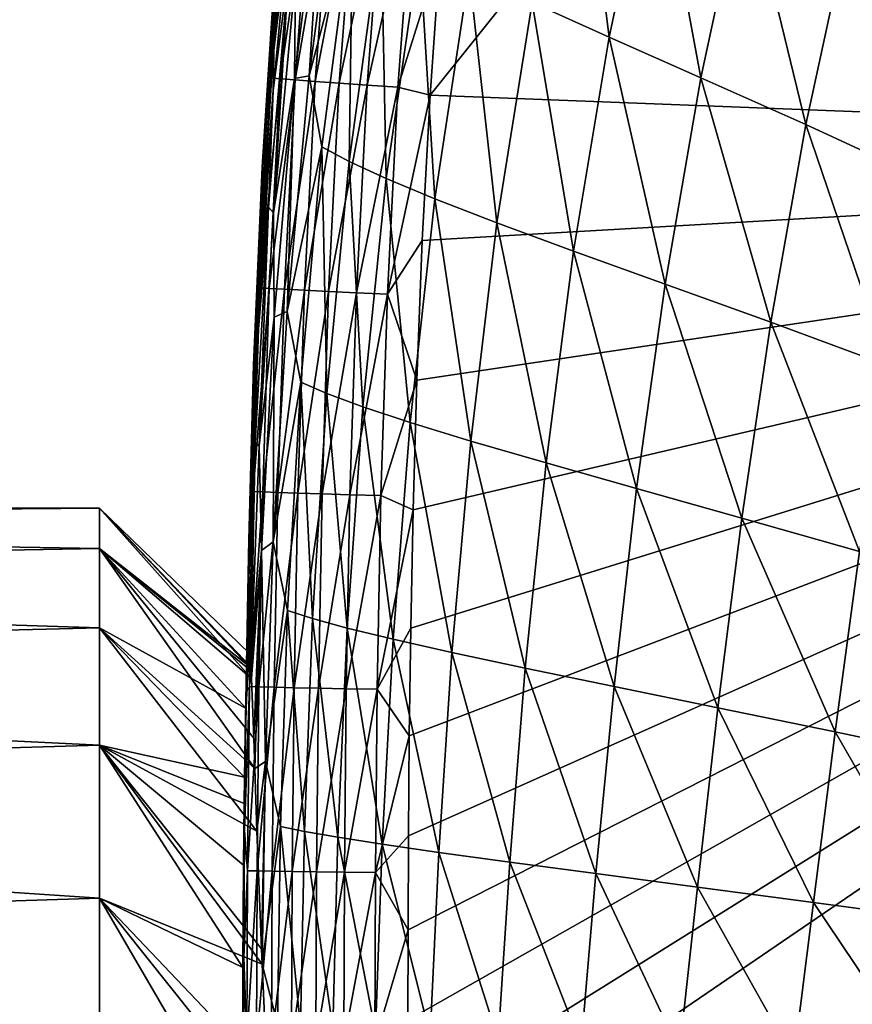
# Model space of a CAD drawing. Header units: metres. Extents: x -82 to 113, y -109 to 109.
# Tile 241 of 256: x -25.15 to -20.13, y 86.48 to 92.41. Entities that reach past the tile are written whole.
import ezdxf

# ---------------------------------------------------------------- set-up
doc = ezdxf.new("R2010")
doc.units = ezdxf.units.M
doc.layers.add('solid_20_382_013_XXX', color=7, linetype='CONTINUOUS')

msp = doc.modelspace()

# ---------------------------------------------------------------- linework, layer by layer
at = {"layer": 'solid_20_382_013_XXX'}
for points in [[(-13.597231, 103.287521, -22.65263), (-22.614759, 92.822922, -22.890163), (-22.676359, 91.959946, -22.897438)], [(-13.58994, 91.607414, -22.789682), (-13.597231, 103.287521, -22.65263), (-22.676359, 91.959946, -22.897438)], [(-23.474628, 93.786674, -31.02368), (-23.616434, 92.311989, -31.03322), (-23.525225, 93.554153, -27.402702)], [(-23.479288, 93.474892, -34.393139), (-23.616434, 92.311989, -31.03322), (-23.474628, 93.786674, -31.02368)], [(-21.596281, 92.308662, -55.138458), (-22.061813, 92.51799, -54.002975), (-21.789045, 93.833633, -53.984592)], [(-21.324778, 93.586189, -55.117805), (-21.596281, 92.308662, -55.138458), (-21.789045, 93.833633, -53.984592)], [(-23.525225, 93.554153, -27.402702), (-23.650017, 92.050438, -27.408886), (-23.606398, 92.798615, -23.89337)], [(-23.616434, 92.311989, -31.03322), (-23.650017, 92.050438, -27.408886), (-23.525225, 93.554153, -27.402702)], [(-21.043348, 92.064262, -56.090237), (-21.596281, 92.308662, -55.138458), (-21.324778, 93.586189, -55.117805)], [(-20.777386, 93.296806, -56.067211), (-21.043348, 92.064262, -56.090237), (-21.324778, 93.586189, -55.117805)], [(-23.315416, 93.499428, -42.989223), (-23.494427, 92.060577, -43.004074), (-23.488615, 92.674126, -40.380653)], [(-23.406181, 92.076515, -45.380825), (-23.494427, 92.060577, -43.004074), (-23.315416, 93.499428, -42.989223)], [(-23.215887, 93.497154, -45.366879), (-23.406181, 92.076515, -45.380825), (-23.315416, 93.499428, -42.989223)], [(-23.142668, 93.077492, -47.518761), (-23.406181, 92.076515, -45.380825), (-23.215887, 93.497154, -45.366879)], [(-23.479288, 93.474892, -34.393139), (-23.62233, 91.988556, -34.40572), (-23.616434, 92.311989, -31.03322)], [(-23.527487, 92.720016, -37.515274), (-23.62233, 91.988556, -34.40572), (-23.479288, 93.474892, -34.393139)], [(-23.638319, 92.063744, -23.698736), (-23.540083, 93.351349, -23.688887), (-23.606398, 92.798615, -23.89337)], [(-23.483347, 93.34446, -23.50176), (-23.540083, 93.351349, -23.688887), (-23.638319, 92.063744, -23.698736)], [(-23.483347, 93.34446, -23.50176), (-23.638319, 92.063744, -23.698736), (-23.581266, 92.058586, -23.511768)], [(-23.483347, 93.34446, -23.50176), (-23.581266, 92.058586, -23.511768), (-23.393013, 93.334663, -23.332129)], [(-23.581266, 92.058586, -23.511768), (-23.490601, 92.051491, -23.342299), (-23.393013, 93.334663, -23.332129)], [(-23.393013, 93.334663, -23.332129), (-23.490601, 92.051491, -23.342299), (-23.272995, 93.32235, -23.183989)], [(-23.490601, 92.051491, -23.342299), (-23.370237, 92.042717, -23.194321), (-23.272995, 93.32235, -23.183989)], [(-23.272995, 93.32235, -23.183989), (-23.370237, 92.042717, -23.194321), (-23.127211, 93.307907, -23.06134)], [(-23.370237, 92.042717, -23.194321), (-23.224104, 92.032539, -23.071821), (-23.127211, 93.307907, -23.06134)], [(-23.127211, 93.307907, -23.06134), (-23.224104, 92.032539, -23.071821), (-22.959578, 93.291725, -22.968184)], [(-23.224104, 92.032539, -23.071821), (-23.05612, 92.021225, -22.978792), (-22.959578, 93.291725, -22.968184)], [(-22.959578, 93.291725, -22.968184), (-23.05612, 92.021225, -22.978792), (-22.774012, 93.274178, -22.908514)], [(-23.05612, 92.021225, -22.978792), (-22.870205, 92.009048, -22.919218), (-22.774012, 93.274178, -22.908514)], [(-22.774012, 93.274178, -22.908514), (-22.870205, 92.009048, -22.919218), (-22.614759, 92.822922, -22.890163)], [(-20.410187, 91.782394, -56.866421), (-21.043348, 92.064262, -56.090237), (-20.777386, 93.296806, -56.067211)], [(-20.154902, 92.962761, -56.841324), (-20.410187, 91.782394, -56.866421), (-20.777386, 93.296806, -56.067211)], [(-23.142668, 93.077492, -47.518761), (-23.328352, 91.649002, -47.530663), (-23.406181, 92.076515, -45.380825)], [(-23.164299, 91.560501, -49.456982), (-23.328352, 91.649002, -47.530663), (-23.142668, 93.077492, -47.518761)], [(-22.971304, 92.970634, -49.446873), (-23.164299, 91.560501, -49.456982), (-23.142668, 93.077492, -47.518761)], [(-22.940832, 91.45694, -51.172661), (-23.164299, 91.560501, -49.456982), (-22.971304, 92.970634, -49.446873)], [(-22.740965, 92.844795, -51.164101), (-22.940832, 91.45694, -51.172661), (-22.971304, 92.970634, -49.446873)], [(-19.714682, 91.46167, -57.482437), (-20.410187, 91.782394, -56.866421), (-20.154902, 92.962761, -56.841324)], [(-19.475567, 92.582375, -57.455708), (-19.714682, 91.46167, -57.482437), (-20.154902, 92.962761, -56.841324)], [(-22.647261, 91.334618, -52.687435), (-22.940832, 91.45694, -51.172661), (-22.740965, 92.844795, -51.164101)], [(-22.441174, 92.695419, -52.679817), (-22.647261, 91.334618, -52.687435), (-22.740965, 92.844795, -51.164101)], [(-23.638319, 92.063744, -23.698736), (-23.606398, 92.798615, -23.89337), (-23.688974, 91.526886, -23.902893)], [(-23.650017, 92.050438, -27.408886), (-23.688974, 91.526886, -23.902893), (-23.606398, 92.798615, -23.89337)], [(-22.870205, 92.009048, -22.919218), (-22.676359, 91.959946, -22.897438), (-22.614759, 92.822922, -22.890163)], [(-23.527487, 92.720016, -37.515274), (-23.651169, 91.285553, -37.52927), (-23.62233, 91.988556, -34.40572)], [(-23.620964, 91.251686, -40.395054), (-23.651169, 91.285553, -37.52927), (-23.527487, 92.720016, -37.515274)], [(-23.488615, 92.674126, -40.380653), (-23.620964, 91.251686, -40.395054), (-23.527487, 92.720016, -37.515274)], [(-23.494427, 92.060577, -43.004074), (-23.620964, 91.251686, -40.395054), (-23.488615, 92.674126, -40.380653)], [(-22.273186, 91.18985, -54.010609), (-22.647261, 91.334618, -52.687435), (-22.441174, 92.695419, -52.679817)], [(-22.061813, 92.51799, -54.002975), (-22.273186, 91.18985, -54.010609), (-22.441174, 92.695419, -52.679817)], [(-21.811161, 91.019379, -55.147259), (-22.273186, 91.18985, -54.010609), (-22.061813, 92.51799, -54.002975)], [(-21.596281, 92.308662, -55.138458), (-21.811161, 91.019379, -55.147259), (-22.061813, 92.51799, -54.002975)], [(-23.616434, 92.311989, -31.03322), (-23.709589, 90.828445, -31.043154), (-23.650017, 92.050438, -27.408886)], [(-23.62233, 91.988556, -34.40572), (-23.709589, 90.828445, -31.043154), (-23.616434, 92.311989, -31.03322)], [(-21.258696, 90.820442, -56.101395), (-21.811161, 91.019379, -55.147259), (-21.596281, 92.308662, -55.138458)], [(-21.043348, 92.064262, -56.090237), (-21.258696, 90.820442, -56.101395), (-21.596281, 92.308662, -55.138458)], [(-23.703173, 90.799126, -23.707914), (-23.638319, 92.063744, -23.698736), (-23.688974, 91.526886, -23.902893)], [(-23.581266, 92.058586, -23.511768), (-23.638319, 92.063744, -23.698736), (-23.703173, 90.799126, -23.707914)], [(-23.581266, 92.058586, -23.511768), (-23.703173, 90.799126, -23.707914), (-23.64591, 90.795288, -23.521055)], [(-23.581266, 92.058586, -23.511768), (-23.64591, 90.795288, -23.521055), (-23.490601, 92.051491, -23.342299)], [(-23.494427, 92.060577, -43.004074), (-23.616865, 90.621918, -43.017494), (-23.620964, 91.251686, -40.395054)], [(-23.538254, 90.656242, -45.392334), (-23.616865, 90.621918, -43.017494), (-23.494427, 92.060577, -43.004074)], [(-23.406181, 92.076515, -45.380825), (-23.538254, 90.656242, -45.392334), (-23.494427, 92.060577, -43.004074)], [(-23.328352, 91.649002, -47.530663), (-23.538254, 90.656242, -45.392334), (-23.406181, 92.076515, -45.380825)], [(-20.621525, 90.590965, -56.881012), (-21.258696, 90.820442, -56.101395), (-21.043348, 92.064262, -56.090237)], [(-20.410187, 91.782394, -56.866421), (-20.621525, 90.590965, -56.881012), (-21.043348, 92.064262, -56.090237)], [(-23.650017, 92.050438, -27.408886), (-23.729116, 90.54335, -27.415194), (-23.688974, 91.526886, -23.902893)], [(-23.709589, 90.828445, -31.043154), (-23.729116, 90.54335, -27.415194), (-23.650017, 92.050438, -27.408886)], [(-23.64591, 90.795288, -23.521055), (-23.555035, 90.790222, -23.351704), (-23.490601, 92.051491, -23.342299)], [(-23.490601, 92.051491, -23.342299), (-23.555035, 90.790222, -23.351704), (-23.370237, 92.042717, -23.194321)], [(-23.555035, 90.790222, -23.351704), (-23.434473, 90.784103, -23.203846), (-23.370237, 92.042717, -23.194321)], [(-23.370237, 92.042717, -23.194321), (-23.434473, 90.784103, -23.203846), (-23.224104, 92.032539, -23.071821)], [(-23.434473, 90.784103, -23.203846), (-23.288147, 90.77713, -23.081463), (-23.224104, 92.032539, -23.071821)], [(-23.224104, 92.032539, -23.071821), (-23.288147, 90.77713, -23.081463), (-23.05612, 92.021225, -22.978792)], [(-23.288147, 90.77713, -23.081463), (-23.119984, 90.76947, -22.988539), (-23.05612, 92.021225, -22.978792)], [(-23.05612, 92.021225, -22.978792), (-23.119984, 90.76947, -22.988539), (-22.870205, 92.009048, -22.919218)], [(-23.119984, 90.76947, -22.988539), (-22.933905, 90.761314, -22.929052), (-22.870205, 92.009048, -22.919218)], [(-22.870205, 92.009048, -22.919218), (-22.933905, 90.761314, -22.929052), (-22.676359, 91.959946, -22.897438)], [(-23.62233, 91.988556, -34.40572), (-23.715603, 90.501709, -34.418633), (-23.709589, 90.828445, -31.043154)], [(-23.651169, 91.285553, -37.52927), (-23.715603, 90.501709, -34.418633), (-23.62233, 91.988556, -34.40572)], [(-22.933905, 90.761314, -22.929052), (-22.723368, 91.083786, -22.904463), (-22.676359, 91.959946, -22.897438)], [(-13.58994, 91.607414, -22.789682), (-22.676359, 91.959946, -22.897438), (-22.723368, 91.083786, -22.904463)], [(-19.916019, 90.329826, -57.501217), (-20.621525, 90.590965, -56.881012), (-20.410187, 91.782394, -56.866421)], [(-19.714682, 91.46167, -57.482437), (-19.916019, 90.329826, -57.501217), (-20.410187, 91.782394, -56.866421)], [(-23.328352, 91.649002, -47.530663), (-23.455717, 90.230202, -47.538696), (-23.538254, 90.656242, -45.392334)], [(-23.298683, 90.1614, -49.461544), (-23.455717, 90.230202, -47.538696), (-23.328352, 91.649002, -47.530663)], [(-23.164299, 91.560501, -49.456982), (-23.298683, 90.1614, -49.461544), (-23.328352, 91.649002, -47.530663)], [(-13.58994, 91.607414, -22.789682), (-22.812191, 85.848122, -22.94124), (-22.813183, 85.314667, -22.944649)], [(-13.600505, 79.932457, -22.896091), (-13.58994, 91.607414, -22.789682), (-22.813183, 85.314667, -22.944649)], [(-13.58994, 91.607414, -22.789682), (-22.811022, 86.38446, -22.937767), (-22.812191, 85.848122, -22.94124)], [(-13.58994, 91.607414, -22.789682), (-22.809444, 86.92894, -22.934195), (-22.811022, 86.38446, -22.937767)], [(-13.58994, 91.607414, -22.789682), (-22.807058, 87.495209, -22.930422), (-22.809444, 86.92894, -22.934195)], [(-13.58994, 91.607414, -22.789682), (-22.801954, 88.098106, -22.926319), (-22.807058, 87.495209, -22.930422)], [(-13.58994, 91.607414, -22.789682), (-22.793039, 88.747917, -22.921793), (-22.801954, 88.098106, -22.926319)], [(-13.58994, 91.607414, -22.789682), (-22.779228, 89.459511, -22.916706), (-22.793039, 88.747917, -22.921793)], [(-13.58994, 91.607414, -22.789682), (-22.756721, 90.242874, -22.910917), (-22.779228, 89.459511, -22.916706)], [(-13.58994, 91.607414, -22.789682), (-22.723368, 91.083786, -22.904463), (-22.756721, 90.242874, -22.910917)], [(-23.703173, 90.799126, -23.707914), (-23.688974, 91.526886, -23.902893), (-23.74054, 90.334282, -23.911394)], [(-23.729116, 90.54335, -27.415194), (-23.74054, 90.334282, -23.911394), (-23.688974, 91.526886, -23.902893)], [(-23.082678, 90.0811, -51.173729), (-23.298683, 90.1614, -49.461544), (-23.164299, 91.560501, -49.456982)], [(-22.940832, 91.45694, -51.172661), (-23.082678, 90.0811, -51.173729), (-23.164299, 91.560501, -49.456982)], [(-22.796991, 89.986443, -52.685524), (-23.082678, 90.0811, -51.173729), (-22.940832, 91.45694, -51.172661)], [(-22.647261, 91.334618, -52.687435), (-22.796991, 89.986443, -52.685524), (-22.940832, 91.45694, -51.172661)], [(-23.651169, 91.285553, -37.52927), (-23.730659, 89.86731, -37.543121), (-23.715603, 90.501709, -34.418633)], [(-23.707083, 89.846565, -40.40873), (-23.730659, 89.86731, -37.543121), (-23.651169, 91.285553, -37.52927)], [(-23.620964, 91.251686, -40.395054), (-23.707083, 89.846565, -40.40873), (-23.651169, 91.285553, -37.52927)], [(-22.431141, 89.874565, -54.006786), (-22.796991, 89.986443, -52.685524), (-22.647261, 91.334618, -52.687435)], [(-22.273186, 91.18985, -54.010609), (-22.431141, 89.874565, -54.006786), (-22.647261, 91.334618, -52.687435)], [(-23.616865, 90.621918, -43.017494), (-23.707083, 89.846565, -40.40873), (-23.620964, 91.251686, -40.395054)], [(-21.97699, 89.742813, -55.14328), (-22.431141, 89.874565, -54.006786), (-22.273186, 91.18985, -54.010609)], [(-21.811161, 91.019379, -55.147259), (-21.97699, 89.742813, -55.14328), (-22.273186, 91.18985, -54.010609)], [(-22.933905, 90.761314, -22.929052), (-22.756721, 90.242874, -22.910917), (-22.723368, 91.083786, -22.904463)], [(-21.430727, 89.588882, -56.099644), (-21.97699, 89.742813, -55.14328), (-21.811161, 91.019379, -55.147259)], [(-21.258696, 90.820442, -56.101395), (-21.430727, 89.588882, -56.099644), (-21.811161, 91.019379, -55.147259)], [(-23.709589, 90.828445, -31.043154), (-23.764969, 89.37265, -31.053295), (-23.729116, 90.54335, -27.415194)], [(-23.715603, 90.501709, -34.418633), (-23.764969, 89.37265, -31.053295), (-23.709589, 90.828445, -31.043154)], [(-20.796087, 89.411034, -56.88406), (-21.430727, 89.588882, -56.099644), (-21.258696, 90.820442, -56.101395)], [(-20.621525, 90.590965, -56.881012), (-20.796087, 89.411034, -56.88406), (-21.258696, 90.820442, -56.101395)], [(-23.743292, 89.571655, -23.716461), (-23.703173, 90.799126, -23.707914), (-23.74054, 90.334282, -23.911394)], [(-23.64591, 90.795288, -23.521055), (-23.703173, 90.799126, -23.707914), (-23.743292, 89.571655, -23.716461)], [(-23.64591, 90.795288, -23.521055), (-23.743292, 89.571655, -23.716461), (-23.685892, 89.568794, -23.529671)], [(-23.64591, 90.795288, -23.521055), (-23.685892, 89.568794, -23.529671), (-23.555035, 90.790222, -23.351704)], [(-23.685892, 89.568794, -23.529671), (-23.594887, 89.565224, -23.360397), (-23.555035, 90.790222, -23.351704)], [(-23.555035, 90.790222, -23.351704), (-23.594887, 89.565224, -23.360397), (-23.434473, 90.784103, -23.203846)], [(-23.594887, 89.565224, -23.360397), (-23.474201, 89.561066, -23.212622), (-23.434473, 90.784103, -23.203846)], [(-23.434473, 90.784103, -23.203846), (-23.474201, 89.561066, -23.212622), (-23.288147, 90.77713, -23.081463)], [(-23.474201, 89.561066, -23.212622), (-23.327765, 89.556442, -23.090324), (-23.288147, 90.77713, -23.081463)], [(-23.288147, 90.77713, -23.081463), (-23.327765, 89.556442, -23.090324), (-23.119984, 90.76947, -22.988539)], [(-23.327765, 89.556442, -23.090324), (-23.1595, 89.551468, -22.997478), (-23.119984, 90.76947, -22.988539)], [(-23.119984, 90.76947, -22.988539), (-23.1595, 89.551468, -22.997478), (-22.933905, 90.761314, -22.929052)], [(-23.1595, 89.551468, -22.997478), (-22.973335, 89.546272, -22.938068), (-22.933905, 90.761314, -22.929052)], [(-22.933905, 90.761314, -22.929052), (-22.973335, 89.546272, -22.938068), (-22.756721, 90.242874, -22.910917)], [(-23.538254, 90.656242, -45.392334), (-23.622524, 89.2677, -45.401325), (-23.616865, 90.621918, -43.017494)], [(-23.455717, 90.230202, -47.538696), (-23.622524, 89.2677, -45.401325), (-23.538254, 90.656242, -45.392334)], [(-23.616865, 90.621918, -43.017494), (-23.693386, 89.216263, -43.029308), (-23.707083, 89.846565, -40.40873)], [(-23.622524, 89.2677, -45.401325), (-23.693386, 89.216263, -43.029308), (-23.616865, 90.621918, -43.017494)], [(-20.086689, 89.208389, -57.511189), (-20.796087, 89.411034, -56.88406), (-20.621525, 90.590965, -56.881012)], [(-19.916019, 90.329826, -57.501217), (-20.086689, 89.208389, -57.511189), (-20.621525, 90.590965, -56.881012)], [(-23.729116, 90.54335, -27.415194), (-23.773865, 89.072113, -27.421532), (-23.74054, 90.334282, -23.911394)], [(-23.764969, 89.37265, -31.053295), (-23.773865, 89.072113, -27.421532), (-23.729116, 90.54335, -27.415194)], [(-23.715603, 90.501709, -34.418633), (-23.770258, 89.05162, -34.431614), (-23.764969, 89.37265, -31.053295)], [(-23.730659, 89.86731, -37.543121), (-23.770258, 89.05162, -34.431614), (-23.715603, 90.501709, -34.418633)], [(-23.773865, 89.072113, -27.421532), (-23.770128, 89.278702, -23.918489), (-23.74054, 90.334282, -23.911394)], [(-23.743292, 89.571655, -23.716461), (-23.74054, 90.334282, -23.911394), (-23.770128, 89.278702, -23.918489)], [(-23.455717, 90.230202, -47.538696), (-23.535566, 88.853271, -47.542904), (-23.622524, 89.2677, -45.401325)], [(-23.384985, 88.804504, -49.460655), (-23.535566, 88.853271, -47.542904), (-23.455717, 90.230202, -47.538696)], [(-23.298683, 90.1614, -49.461544), (-23.384985, 88.804504, -49.460655), (-23.455717, 90.230202, -47.538696)], [(-22.973335, 89.546272, -22.938068), (-22.779228, 89.459511, -22.916706), (-22.756721, 90.242874, -22.910917)], [(-23.176638, 88.747467, -51.167397), (-23.384985, 88.804504, -49.460655), (-23.298683, 90.1614, -49.461544)], [(-23.082678, 90.0811, -51.173729), (-23.176638, 88.747467, -51.167397), (-23.298683, 90.1614, -49.461544)], [(-22.899998, 88.680099, -52.674095), (-23.176638, 88.747467, -51.167397), (-23.082678, 90.0811, -51.173729)], [(-22.796991, 89.986443, -52.685524), (-22.899998, 88.680099, -52.674095), (-23.082678, 90.0811, -51.173729)], [(-22.544716, 88.600319, -53.991344), (-22.899998, 88.680099, -52.674095), (-22.796991, 89.986443, -52.685524)], [(-22.431141, 89.874565, -54.006786), (-22.544716, 88.600319, -53.991344), (-22.796991, 89.986443, -52.685524)], [(-23.730659, 89.86731, -37.543121), (-23.775921, 88.506111, -37.548695), (-23.770258, 89.05162, -34.431614)], [(-23.774887, 88.523186, -37.695946), (-23.775921, 88.506111, -37.548695), (-23.730659, 89.86731, -37.543121)], [(-23.763952, 88.592331, -39.297756), (-23.774887, 88.523186, -37.695946), (-23.730659, 89.86731, -37.543121)], [(-23.756458, 88.514671, -40.415329), (-23.763952, 88.592331, -39.297756), (-23.730659, 89.86731, -37.543121)], [(-23.707083, 89.846565, -40.40873), (-23.756458, 88.514671, -40.415329), (-23.730659, 89.86731, -37.543121)], [(-22.10218, 88.506111, -55.126141), (-22.544716, 88.600319, -53.991344), (-22.431141, 89.874565, -54.006786)], [(-21.97699, 89.742813, -55.14328), (-22.10218, 88.506111, -55.126141), (-22.431141, 89.874565, -54.006786)], [(-23.693386, 89.216263, -43.029308), (-23.756458, 88.514671, -40.415329), (-23.707083, 89.846565, -40.40873)], [(-21.56727, 88.395676, -56.084393), (-22.10218, 88.506111, -55.126141), (-21.97699, 89.742813, -55.14328)], [(-21.430727, 89.588882, -56.099644), (-21.56727, 88.395676, -56.084393), (-21.97699, 89.742813, -55.14328)], [(-23.765982, 88.395561, -23.724401), (-23.743292, 89.571655, -23.716461), (-23.770128, 89.278702, -23.918489)], [(-23.685892, 89.568794, -23.529671), (-23.743292, 89.571655, -23.716461), (-23.765982, 88.395561, -23.724401)], [(-23.685892, 89.568794, -23.529671), (-23.765982, 88.395561, -23.724401), (-23.708488, 88.39341, -23.537642)], [(-23.685892, 89.568794, -23.529671), (-23.708488, 88.39341, -23.537642), (-23.594887, 89.565224, -23.360397)], [(-23.708488, 88.39341, -23.537642), (-23.617393, 88.39093, -23.36841), (-23.594887, 89.565224, -23.360397)], [(-23.594887, 89.565224, -23.360397), (-23.617393, 88.39093, -23.36841), (-23.474201, 89.561066, -23.212622)], [(-20.941212, 88.267662, -56.874847), (-21.56727, 88.395676, -56.084393), (-21.430727, 89.588882, -56.099644)], [(-20.796087, 89.411034, -56.88406), (-20.941212, 88.267662, -56.874847), (-21.430727, 89.588882, -56.099644)], [(-23.617393, 88.39093, -23.36841), (-23.496626, 88.388191, -23.220684), (-23.474201, 89.561066, -23.212622)], [(-23.474201, 89.561066, -23.212622), (-23.496626, 88.388191, -23.220684), (-23.327765, 89.556442, -23.090324)], [(-23.496626, 88.388191, -23.220684), (-23.350111, 88.385262, -23.098438), (-23.327765, 89.556442, -23.090324)], [(-23.327765, 89.556442, -23.090324), (-23.350111, 88.385262, -23.098438), (-23.1595, 89.551468, -22.997478)], [(-23.350111, 88.385262, -23.098438), (-23.18178, 88.382233, -23.005653), (-23.1595, 89.551468, -22.997478)], [(-23.1595, 89.551468, -22.997478), (-23.18178, 88.382233, -23.005653), (-22.973335, 89.546272, -22.938068)], [(-23.18178, 88.382233, -23.005653), (-22.995558, 88.379166, -22.946302), (-22.973335, 89.546272, -22.938068)], [(-22.973335, 89.546272, -22.938068), (-22.995558, 88.379166, -22.946302), (-22.779228, 89.459511, -22.916706)], [(-34.265072, 89.5, -39.099998), (-24.67, 89.469688, -38.212811), (-24.67, 89.469688, -39.98719)], [(-34.265072, 89.388786, -37.403206), (-24.67, 89.469688, -38.212811), (-34.265072, 89.5, -39.099998)], [(-34.265072, 89.388786, -40.796791), (-34.265072, 89.5, -39.099998), (-24.67, 89.469688, -39.98719)], [(-34.265072, 89.388786, -37.403206), (-24.67, 89.228081, -36.454998), (-24.67, 89.469688, -38.212811)], [(-34.265072, 89.388786, -40.796791), (-24.67, 89.469688, -39.98719), (-24.67, 89.228081, -41.744999)], [(-24.67, 89.469688, -38.212811), (-23.774887, 88.523186, -37.695946), (-23.763952, 88.592331, -39.297756)], [(-24.67, 89.469688, -38.212811), (-24.67, 89.228081, -36.454998), (-23.774887, 88.523186, -37.695946)], [(-24.67, 89.469688, -39.98719), (-23.763952, 88.592331, -39.297756), (-23.756458, 88.514671, -40.415329)], [(-24.67, 89.469688, -39.98719), (-24.67, 89.469688, -38.212811), (-23.763952, 88.592331, -39.297756)], [(-24.67, 89.469688, -39.98719), (-23.756458, 88.514671, -40.415329), (-23.752926, 88.444649, -40.922768)], [(-24.67, 89.228081, -41.744999), (-24.67, 89.469688, -39.98719), (-23.752926, 88.444649, -40.922768)], [(-22.995558, 88.379166, -22.946302), (-22.793039, 88.747917, -22.921793), (-22.779228, 89.459511, -22.916706)], [(-34.265072, 89.057045, -35.735382), (-24.67, 89.228081, -36.454998), (-34.265072, 89.388786, -37.403206)], [(-34.265072, 89.388786, -40.796791), (-24.67, 89.228081, -41.744999), (-34.265072, 89.057045, -42.464619)], [(-20.233635, 88.121407, -57.511578), (-20.941212, 88.267662, -56.874847), (-20.796087, 89.411034, -56.88406)], [(-20.086689, 89.208389, -57.511189), (-20.233635, 88.121407, -57.511578), (-20.796087, 89.411034, -56.88406)], [(-23.764969, 89.37265, -31.053295), (-23.793362, 87.982262, -31.063459), (-23.773865, 89.072113, -27.421532)], [(-23.770258, 89.05162, -34.431614), (-23.793362, 87.982262, -31.063459), (-23.764969, 89.37265, -31.053295)], [(-23.765982, 88.395561, -23.724401), (-23.770128, 89.278702, -23.918489), (-23.786531, 88.355347, -23.924189)], [(-23.773865, 89.072113, -27.421532), (-23.786531, 88.355347, -23.924189), (-23.770128, 89.278702, -23.918489)], [(-23.622524, 89.2677, -45.401325), (-23.669554, 87.942986, -45.407764), (-23.693386, 89.216263, -43.029308)], [(-23.535566, 88.853271, -47.542904), (-23.669554, 87.942986, -45.407764), (-23.622524, 89.2677, -45.401325)], [(-34.265072, 89.057045, -35.735382), (-24.67, 88.749382, -34.746536), (-24.67, 89.228081, -36.454998)], [(-34.265072, 89.057045, -42.464619), (-24.67, 89.228081, -41.744999), (-24.67, 88.749382, -43.453465)], [(-24.67, 89.228081, -36.454998), (-23.785492, 88.262787, -36.197918), (-23.775921, 88.506111, -37.548695)], [(-24.67, 89.228081, -36.454998), (-24.67, 88.749382, -34.746536), (-23.785492, 88.262787, -36.197918)], [(-24.67, 89.228081, -36.454998), (-23.775921, 88.506111, -37.548695), (-23.774887, 88.523186, -37.695946)], [(-24.67, 89.228081, -41.744999), (-23.752926, 88.444649, -40.922768), (-23.740034, 88.083122, -42.493668)], [(-24.67, 89.228081, -41.744999), (-23.740034, 88.083122, -42.493668), (-23.734148, 87.901779, -43.042469)], [(-24.67, 88.749382, -43.453465), (-24.67, 89.228081, -41.744999), (-23.734148, 87.901779, -43.042469)], [(-23.693386, 89.216263, -43.029308), (-23.752926, 88.444649, -40.922768), (-23.756458, 88.514671, -40.415329)], [(-23.693386, 89.216263, -43.029308), (-23.740034, 88.083122, -42.493668), (-23.752926, 88.444649, -40.922768)], [(-23.693386, 89.216263, -43.029308), (-23.734148, 87.901779, -43.042469), (-23.740034, 88.083122, -42.493668)], [(-23.669554, 87.942986, -45.407764), (-23.734148, 87.901779, -43.042469), (-23.693386, 89.216263, -43.029308)], [(-19.455727, 87.956757, -58.013592), (-20.233635, 88.121407, -57.511578), (-20.086689, 89.208389, -57.511189)], [(-34.265072, 88.510437, -34.12513), (-24.67, 88.749382, -34.746536), (-34.265072, 89.057045, -35.735382)], [(-34.265072, 89.057045, -42.464619), (-24.67, 88.749382, -43.453465), (-34.265072, 88.510437, -44.074867)], [(-23.770258, 89.05162, -34.431614), (-23.797171, 87.689659, -34.424549), (-23.793362, 87.982262, -31.063459)], [(-23.794704, 87.848839, -34.832401), (-23.797171, 87.689659, -34.424549), (-23.770258, 89.05162, -34.431614)], [(-23.773865, 89.072113, -27.421532), (-23.79534, 87.677315, -27.427805), (-23.786531, 88.355347, -23.924189)], [(-23.793362, 87.982262, -31.063459), (-23.79534, 87.677315, -27.427805), (-23.773865, 89.072113, -27.421532)], [(-23.785492, 88.262787, -36.197918), (-23.794704, 87.848839, -34.832401), (-23.770258, 89.05162, -34.431614)], [(-23.775921, 88.506111, -37.548695), (-23.785492, 88.262787, -36.197918), (-23.770258, 89.05162, -34.431614)], [(-23.535566, 88.853271, -47.542904), (-23.578844, 87.551056, -47.543377), (-23.669554, 87.942986, -45.407764)], [(-23.433901, 87.521599, -49.454491), (-23.578844, 87.551056, -47.543377), (-23.535566, 88.853271, -47.542904)], [(-23.384985, 88.804504, -49.460655), (-23.433901, 87.521599, -49.454491), (-23.535566, 88.853271, -47.542904)], [(-23.233027, 87.486771, -51.153854), (-23.433901, 87.521599, -49.454491), (-23.384985, 88.804504, -49.460655)], [(-23.176638, 88.747467, -51.167397), (-23.233027, 87.486771, -51.153854), (-23.384985, 88.804504, -49.460655)], [(-34.265072, 88.510437, -34.12513), (-24.67, 88.042496, -33.119129), (-24.67, 88.749382, -34.746536)], [(-34.265072, 88.510437, -44.074867), (-24.67, 88.749382, -43.453465), (-24.67, 88.042496, -45.080872)], [(-24.67, 88.749382, -34.746536), (-23.794704, 87.848839, -34.832401), (-23.785492, 88.262787, -36.197918)], [(-24.67, 88.749382, -34.746536), (-24.67, 88.042496, -33.119129), (-23.794704, 87.848839, -34.832401)], [(-24.67, 88.749382, -43.453465), (-23.734148, 87.901779, -43.042469), (-23.7213, 87.522911, -43.971264)], [(-24.67, 88.042496, -45.080872), (-24.67, 88.749382, -43.453465), (-23.7213, 87.522911, -43.971264)], [(-22.966101, 87.445259, -52.653271), (-23.233027, 87.486771, -51.153854), (-23.176638, 88.747467, -51.167397)], [(-22.899998, 88.680099, -52.674095), (-22.966101, 87.445259, -52.653271), (-23.176638, 88.747467, -51.167397)], [(-22.995558, 88.379166, -22.946302), (-22.801954, 88.098106, -22.926319), (-22.793039, 88.747917, -22.921793)], [(-22.623121, 87.395737, -53.96426), (-22.966101, 87.445259, -52.653271), (-22.899998, 88.680099, -52.674095)], [(-22.544716, 88.600319, -53.991344), (-22.623121, 87.395737, -53.96426), (-22.899998, 88.680099, -52.674095)], [(-22.195265, 87.336845, -55.095608), (-22.623121, 87.395737, -53.96426), (-22.544716, 88.600319, -53.991344)], [(-22.10218, 88.506111, -55.126141), (-22.195265, 87.336845, -55.095608), (-22.544716, 88.600319, -53.991344)], [(-34.265072, 87.758301, -32.599953), (-24.67, 88.042496, -33.119129), (-34.265072, 88.510437, -34.12513)], [(-34.265072, 88.510437, -44.074867), (-24.67, 88.042496, -45.080872), (-34.265072, 87.758301, -45.600048)], [(-21.676195, 87.267349, -56.055176), (-22.195265, 87.336845, -55.095608), (-22.10218, 88.506111, -55.126141)], [(-21.56727, 88.395676, -56.084393), (-21.676195, 87.267349, -56.055176), (-22.10218, 88.506111, -55.126141)], [(-23.765982, 88.395561, -23.724401), (-23.786531, 88.355347, -23.924189), (-23.795467, 87.527451, -23.92885)], [(-23.777166, 87.285225, -23.731728), (-23.765982, 88.395561, -23.724401), (-23.795467, 87.527451, -23.92885)], [(-23.708488, 88.39341, -23.537642), (-23.765982, 88.395561, -23.724401), (-23.777166, 87.285225, -23.731728)], [(-23.708488, 88.39341, -23.537642), (-23.777166, 87.285225, -23.731728), (-23.719606, 87.283585, -23.544968)], [(-23.708488, 88.39341, -23.537642), (-23.719606, 87.283585, -23.544968), (-23.617393, 88.39093, -23.36841)], [(-23.719606, 87.283585, -23.544968), (-23.628445, 87.28186, -23.375746), (-23.617393, 88.39093, -23.36841)], [(-23.617393, 88.39093, -23.36841), (-23.628445, 87.28186, -23.375746), (-23.496626, 88.388191, -23.220684)], [(-23.628445, 87.28186, -23.375746), (-23.507612, 87.280106, -23.228039), (-23.496626, 88.388191, -23.220684)], [(-23.496626, 88.388191, -23.220684), (-23.507612, 87.280106, -23.228039), (-23.350111, 88.385262, -23.098438)], [(-23.507612, 87.280106, -23.228039), (-23.361036, 87.278358, -23.105824), (-23.350111, 88.385262, -23.098438)], [(-23.350111, 88.385262, -23.098438), (-23.361036, 87.278358, -23.105824), (-23.18178, 88.382233, -23.005653)], [(-23.361036, 87.278358, -23.105824), (-23.192648, 87.276672, -23.013077), (-23.18178, 88.382233, -23.005653)], [(-23.18178, 88.382233, -23.005653), (-23.192648, 87.276672, -23.013077), (-22.995558, 88.379166, -22.946302)], [(-23.192648, 87.276672, -23.013077), (-23.00638, 87.275078, -22.953772), (-22.995558, 88.379166, -22.946302)], [(-22.995558, 88.379166, -22.946302), (-23.00638, 87.275078, -22.953772), (-22.801954, 88.098106, -22.926319)], [(-21.064173, 87.186317, -56.852711), (-21.676195, 87.267349, -56.055176), (-21.56727, 88.395676, -56.084393)], [(-20.941212, 88.267662, -56.874847), (-21.064173, 87.186317, -56.852711), (-21.56727, 88.395676, -56.084393)], [(-23.79534, 87.677315, -27.427805), (-23.795467, 87.527451, -23.92885), (-23.786531, 88.355347, -23.924189)], [(-20.363651, 87.093292, -57.501625), (-21.064173, 87.186317, -56.852711), (-20.941212, 88.267662, -56.874847)], [(-20.233635, 88.121407, -57.511578), (-20.363651, 87.093292, -57.501625), (-20.941212, 88.267662, -56.874847)], [(-23.00638, 87.275078, -22.953772), (-22.807058, 87.495209, -22.930422), (-22.801954, 88.098106, -22.926319)], [(-19.580723, 86.988205, -58.018818), (-20.363651, 87.093292, -57.501625), (-20.233635, 88.121407, -57.511578)], [(-19.455727, 87.956757, -58.013592), (-19.580723, 86.988205, -58.018818), (-20.233635, 88.121407, -57.511578)], [(-34.265072, 87.758301, -32.599953), (-24.67, 87.120613, -31.603167), (-24.67, 88.042496, -33.119129)], [(-34.265072, 87.758301, -45.600048), (-24.67, 88.042496, -45.080872), (-24.67, 87.120613, -46.596832)], [(-24.67, 88.042496, -33.119129), (-23.805172, 86.702538, -32.529568), (-23.80143, 87.317787, -33.609371)], [(-24.67, 88.042496, -33.119129), (-24.67, 87.120613, -31.603167), (-23.805172, 86.702538, -32.529568)], [(-24.67, 88.042496, -33.119129), (-23.80143, 87.317787, -33.609371), (-23.797171, 87.689659, -34.424549)], [(-24.67, 88.042496, -33.119129), (-23.797171, 87.689659, -34.424549), (-23.794704, 87.848839, -34.832401)], [(-24.67, 88.042496, -45.080872), (-23.7213, 87.522911, -43.971264), (-23.69376, 86.814713, -45.278797)], [(-24.67, 88.042496, -45.080872), (-23.69376, 86.814713, -45.278797), (-23.689817, 86.722557, -45.422604)], [(-24.67, 87.120613, -46.596832), (-24.67, 88.042496, -45.080872), (-23.689817, 86.722557, -45.422604)], [(-23.805172, 86.702538, -32.529568), (-23.804247, 86.701782, -31.073406), (-23.793362, 87.982262, -31.063459)], [(-23.80143, 87.317787, -33.609371), (-23.805172, 86.702538, -32.529568), (-23.793362, 87.982262, -31.063459)], [(-23.793362, 87.982262, -31.063459), (-23.804247, 86.701782, -31.073406), (-23.79534, 87.677315, -27.427805)], [(-23.797171, 87.689659, -34.424549), (-23.80143, 87.317787, -33.609371), (-23.793362, 87.982262, -31.063459)], [(-23.669554, 87.942986, -45.407764), (-23.7213, 87.522911, -43.971264), (-23.734148, 87.901779, -43.042469)], [(-23.669554, 87.942986, -45.407764), (-23.69376, 86.814713, -45.278797), (-23.7213, 87.522911, -43.971264)], [(-23.669554, 87.942986, -45.407764), (-23.689817, 86.722557, -45.422604), (-23.69376, 86.814713, -45.278797)], [(-23.578844, 87.551056, -47.543377), (-23.689817, 86.722557, -45.422604), (-23.669554, 87.942986, -45.407764)], [(-34.265072, 86.813568, -31.186069), (-24.67, 87.120613, -31.603167), (-34.265072, 87.758301, -32.599953)], [(-34.265072, 87.758301, -45.600048), (-24.67, 87.120613, -46.596832), (-34.265072, 86.813568, -47.013931)], [(-23.804247, 86.701782, -31.073406), (-23.80246, 86.408897, -27.43391), (-23.79534, 87.677315, -27.427805)], [(-23.79534, 87.677315, -27.427805), (-23.80246, 86.408897, -27.43391), (-23.795467, 87.527451, -23.92885)], [(-23.578844, 87.551056, -47.543377), (-23.597239, 86.360947, -47.540642), (-23.689817, 86.722557, -45.422604)], [(-23.4571, 86.348396, -49.443802), (-23.597239, 86.360947, -47.540642), (-23.578844, 87.551056, -47.543377)], [(-23.433901, 87.521599, -49.454491), (-23.4571, 86.348396, -49.443802), (-23.578844, 87.551056, -47.543377)], [(-23.80246, 86.408897, -27.43391), (-23.799793, 86.763138, -23.932755), (-23.795467, 87.527451, -23.92885)], [(-23.777166, 87.285225, -23.731728), (-23.795467, 87.527451, -23.92885), (-23.799793, 86.763138, -23.932755)], [(-23.263285, 86.333183, -51.134041), (-23.4571, 86.348396, -49.443802), (-23.433901, 87.521599, -49.454491)], [(-23.233027, 87.486771, -51.153854), (-23.263285, 86.333183, -51.134041), (-23.433901, 87.521599, -49.454491)], [(-23.006266, 86.314674, -52.624084), (-23.263285, 86.333183, -51.134041), (-23.233027, 87.486771, -51.153854)], [(-22.966101, 87.445259, -52.653271), (-23.006266, 86.314674, -52.624084), (-23.233027, 87.486771, -51.153854)], [(-23.00638, 87.275078, -22.953772), (-22.809444, 86.92894, -22.934195), (-22.807058, 87.495209, -22.930422)], [(-22.67658, 86.292236, -53.926529), (-23.006266, 86.314674, -52.624084), (-22.966101, 87.445259, -52.653271)], [(-22.623121, 87.395737, -53.96426), (-22.67658, 86.292236, -53.926529), (-22.966101, 87.445259, -52.653271)], [(-22.265471, 86.26519, -55.052475), (-22.67658, 86.292236, -53.926529), (-22.623121, 87.395737, -53.96426)], [(-22.195265, 87.336845, -55.095608), (-22.265471, 86.26519, -55.052475), (-22.623121, 87.395737, -53.96426)], [(-21.765516, 86.23291, -56.012394), (-22.265471, 86.26519, -55.052475), (-22.195265, 87.336845, -55.095608)], [(-21.676195, 87.267349, -56.055176), (-21.765516, 86.23291, -56.012394), (-22.195265, 87.336845, -55.095608)], [(-23.781008, 86.25518, -23.738394), (-23.777166, 87.285225, -23.731728), (-23.799793, 86.763138, -23.932755)], [(-23.719606, 87.283585, -23.544968), (-23.777166, 87.285225, -23.731728), (-23.781008, 86.25518, -23.738394)], [(-23.719606, 87.283585, -23.544968), (-23.781008, 86.25518, -23.738394), (-23.723408, 86.253845, -23.551613)], [(-23.719606, 87.283585, -23.544968), (-23.723408, 86.253845, -23.551613), (-23.628445, 87.28186, -23.375746)], [(-23.723408, 86.253845, -23.551613), (-23.6322, 86.252579, -23.38238), (-23.628445, 87.28186, -23.375746)], [(-23.628445, 87.28186, -23.375746), (-23.6322, 86.252579, -23.38238), (-23.507612, 87.280106, -23.228039)], [(-23.6322, 86.252579, -23.38238), (-23.511318, 86.251411, -23.234673), (-23.507612, 87.280106, -23.228039)], [(-23.507612, 87.280106, -23.228039), (-23.511318, 86.251411, -23.234673), (-23.361036, 87.278358, -23.105824)], [(-23.511318, 86.251411, -23.234673), (-23.364693, 86.250366, -23.112467), (-23.361036, 87.278358, -23.105824)], [(-23.361036, 87.278358, -23.105824), (-23.364693, 86.250366, -23.112467), (-23.192648, 87.276672, -23.013077)], [(-23.364693, 86.250366, -23.112467), (-23.196255, 86.249466, -23.019743), (-23.192648, 87.276672, -23.013077)], [(-23.192648, 87.276672, -23.013077), (-23.196255, 86.249466, -23.019743), (-23.00638, 87.275078, -22.953772)], [(-23.196255, 86.249466, -23.019743), (-23.009941, 86.248749, -22.960474), (-23.00638, 87.275078, -22.953772)], [(-23.00638, 87.275078, -22.953772), (-23.009941, 86.248749, -22.960474), (-22.809444, 86.92894, -22.934195)], [(-21.171705, 86.194916, -56.817486), (-21.765516, 86.23291, -56.012394), (-21.676195, 87.267349, -56.055176)], [(-21.064173, 87.186317, -56.852711), (-21.171705, 86.194916, -56.817486), (-21.676195, 87.267349, -56.055176)], [(-20.482351, 86.150978, -57.480537), (-21.171705, 86.194916, -56.817486), (-21.064173, 87.186317, -56.852711)], [(-20.363651, 87.093292, -57.501625), (-20.482351, 86.150978, -57.480537), (-21.064173, 87.186317, -56.852711)], [(-34.265072, 86.813568, -31.186069), (-24.67, 86.000931, -30.226877), (-24.67, 87.120613, -31.603167)], [(-34.265072, 86.813568, -47.013931), (-24.67, 87.120613, -46.596832), (-24.67, 86.000931, -47.973125)], [(-24.67, 87.120613, -31.603167), (-23.806175, 86.035759, -31.592934), (-23.805172, 86.702538, -32.529568)], [(-24.67, 87.120613, -31.603167), (-24.67, 86.000931, -30.226877), (-23.806175, 86.035759, -31.592934)], [(-24.67, 87.120613, -46.596832), (-23.689817, 86.722557, -45.422604), (-23.659237, 86.056038, -46.340435)], [(-24.67, 87.120613, -46.596832), (-23.659237, 86.056038, -46.340435), (-23.622963, 85.322678, -47.164345)], [(-24.67, 86.000931, -47.973125), (-24.67, 87.120613, -46.596832), (-23.622963, 85.322678, -47.164345)], [(-19.697361, 86.101059, -58.015915), (-20.482351, 86.150978, -57.480537), (-20.363651, 87.093292, -57.501625)], [(-19.580723, 86.988205, -58.018818), (-19.697361, 86.101059, -58.015915), (-20.363651, 87.093292, -57.501625)], [(-23.009941, 86.248749, -22.960474), (-22.811022, 86.38446, -22.937767), (-22.809444, 86.92894, -22.934195)], [(-34.265072, 85.69239, -29.907612), (-24.67, 86.000931, -30.226877), (-34.265072, 86.813568, -31.186069)], [(-34.265072, 86.813568, -47.013931), (-24.67, 86.000931, -47.973125), (-34.265072, 85.69239, -48.292389)], [(-23.80246, 86.408897, -27.43391), (-23.801321, 86.034927, -23.936113), (-23.799793, 86.763138, -23.932755)], [(-23.781008, 86.25518, -23.738394), (-23.799793, 86.763138, -23.932755), (-23.801321, 86.034927, -23.936113)], [(-23.597239, 86.360947, -47.540642), (-23.659237, 86.056038, -46.340435), (-23.689817, 86.722557, -45.422604)], [(-23.805172, 86.702538, -32.529568), (-23.806175, 86.035759, -31.592934), (-23.804247, 86.701782, -31.073406)], [(-23.806175, 86.035759, -31.592934), (-23.805849, 85.600494, -31.07131), (-23.804247, 86.701782, -31.073406)], [(-23.804247, 86.701782, -31.073406), (-23.805849, 85.600494, -31.07131), (-23.80246, 86.408897, -27.43391)]]:
    msp.add_3dface(points, dxfattribs=at)

doc.saveas('drawing.dxf')
